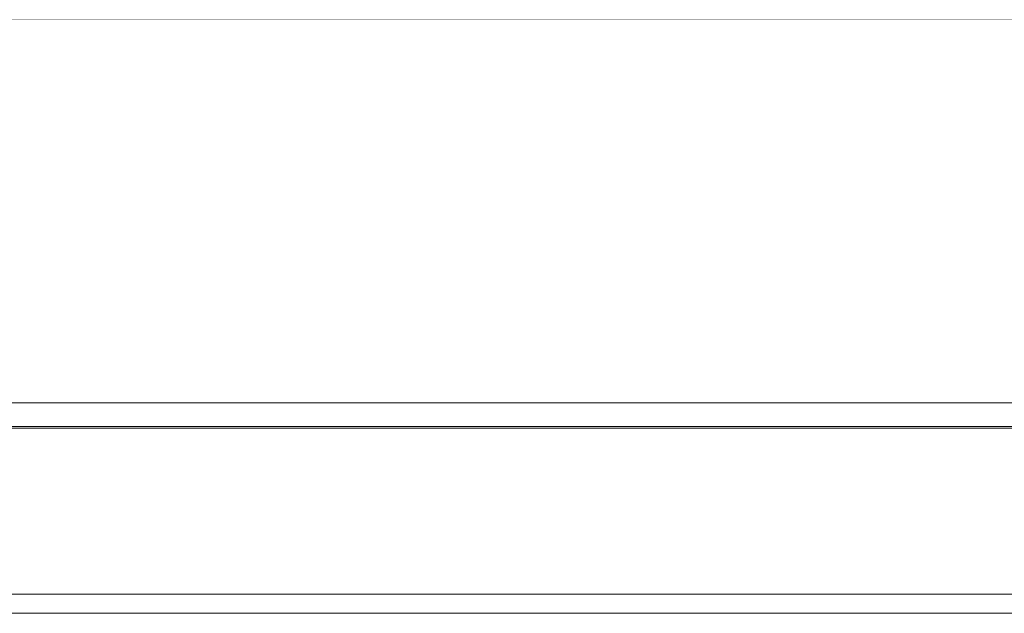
# Model space of a CAD drawing. Header units: millimetres. Extents: x -30280 to 107222, y -17460 to 4378.
# Tile 86 of 125: x 40554 to 42609, y -11400 to -10160. Entities that reach past the tile are written whole.
import ezdxf

# ---------------------------------------------------------------- set-up
doc = ezdxf.new("R2010")
doc.units = ezdxf.units.MM
doc.header["$MEASUREMENT"] = 0
doc.linetypes.add('Wipeout_Contour', pattern=[1000, 0, -1000])
for name, color, linetype in [('07_CR_Cel Ras pladur', 7, 'Continuous'), ('10_ESTR_Fotjats', 7, 'Continuous'), ('Nuevo_07_CR_Cel Ras armstrong', 7, 'Continuous'), ('Nuevo_08_E_Envans secs', 7, 'Continuous'), ('Nuevo_Ventanas Archicad', 7, 'Continuous')]:
    doc.layers.add(name, color=color, linetype=linetype)
doc.layers.add('07_CR_Cel Ras pladur_Pluma_Nº__102', color=7, linetype='Continuous', lineweight=5, true_color=0xcccccc)
for name, color, linetype, lineweight in [('10_ESTR_Fotjats_Pluma_Nº__1', 7, 'Continuous', 5), ('Nuevo_07_CR_Cel Ras armstrong_Pluma_Nº__1', 7, 'Continuous', 5), ('Nuevo_Ventanas Archicad_Pluma_Nº__1', 7, 'Continuous', 5), ('Nuevo_Ventanas Archicad_Pluma_Nº__47', 7, 'Continuous', 20)]:
    doc.layers.add(name, color=color, linetype=linetype, lineweight=lineweight)

# ---------------------------------------------------------------- blocks, each defined once
blk = doc.blocks.new('Elem Sección_101_1', base_point=(57674.8, -13460))
at = {"layer": '10_ESTR_Fotjats_Pluma_Nº__1', "color": 7, "linetype": 'Continuous', "lineweight": 5}
blk.add_line((65583.6, -10160), (32829.8, -10160), dxfattribs=at)
blk = doc.blocks.new('Elem Sección_112_1', base_point=(57674.8, -13460))
at = {"color": 254, "linetype": 'Wipeout_Contour', "lineweight": 0, "ltscale": 183431.37963}
blk.add_wipeout([(38901.2, -10160), (38901.2, -10960), (50306.9, -10960), (50306.9, -10160)], dxfattribs=at).dxf.layer = 'Nuevo_08_E_Envans secs'
at = {"color": 254, "linetype": 'Wipeout_Contour', "lineweight": 0, "ltscale": 360030.849684}
blk.add_wipeout([(38901.2, -13458), (39056.8, -13458), (39056.8, -11360), (44738.2, -11360), (44738.2, -13458), (50306.9, -13458), (50306.9, -11013), (38901.2, -11013)], dxfattribs=at).dxf.layer = 'Nuevo_08_E_Envans secs'
blk = doc.blocks.new('Elem Sección_114_1', base_point=(57674.8, -13460))
at = {"color": 254, "linetype": 'Wipeout_Contour', "lineweight": 0, "ltscale": 263713.389283}
blk.add_wipeout([(40156.8, -11360), (40156.8, -11400), (40196.8, -11400), (44698.2, -11400), (44738.2, -11400), (44738.2, -11360)], dxfattribs=at).dxf.layer = 'Nuevo_Ventanas Archicad'
at = {"layer": 'Nuevo_Ventanas Archicad_Pluma_Nº__1', "color": 7, "linetype": 'Continuous', "lineweight": 5}
blk.add_line((40196.8, -11400), (44698.2, -11400), dxfattribs=at)
at = {"layer": 'Nuevo_Ventanas Archicad_Pluma_Nº__47', "color": 7, "linetype": 'Continuous', "lineweight": 20}
blk.add_line((40156.8, -11360), (44738.2, -11360), dxfattribs=at)
blk = doc.blocks.new('Elem Sección_213_1', base_point=(57674.8, -13460))
at = {"color": 254, "linetype": 'Wipeout_Contour', "lineweight": 0, "ltscale": 211179.636495}
blk.add_wipeout([(37505.1, -11010), (37505.1, -11013), (65583.6, -11013), (65583.6, -11010)], dxfattribs=at).dxf.layer = '07_CR_Cel Ras pladur'
at = {"layer": '07_CR_Cel Ras pladur_Pluma_Nº__102', "color": 254, "linetype": 'Continuous', "lineweight": 5, "true_color": 0xcccccc}
blk.add_line((37505.1, -11013), (65583.6, -11013), dxfattribs=at)
blk = doc.blocks.new('Elem Sección_219_1', base_point=(57674.8, -13460))
at = {"layer": 'Nuevo_07_CR_Cel Ras armstrong_Pluma_Nº__1', "color": 7, "linetype": 'Continuous', "lineweight": 5}
for p, q in [((41105.1, -10960), (40505.1, -10960)), ((41105.1, -11010), (40505.1, -11010))]:
    blk.add_line(p, q, dxfattribs=at)
blk = doc.blocks.new('Elem Sección_220_1', base_point=(57674.8, -13460))
at = {"layer": 'Nuevo_07_CR_Cel Ras armstrong_Pluma_Nº__1', "color": 7, "linetype": 'Continuous', "lineweight": 5}
for p, q in [((41705.1, -10960), (41105.1, -10960)), ((41705.1, -11010), (41105.1, -11010))]:
    blk.add_line(p, q, dxfattribs=at)
blk = doc.blocks.new('Elem Sección_221_1', base_point=(57674.8, -13460))
at = {"layer": 'Nuevo_07_CR_Cel Ras armstrong_Pluma_Nº__1', "color": 7, "linetype": 'Continuous', "lineweight": 5}
for p, q in [((42305.1, -10960), (41705.1, -10960)), ((42305.1, -11010), (41705.1, -11010))]:
    blk.add_line(p, q, dxfattribs=at)
blk = doc.blocks.new('Elem Sección_222_1', base_point=(57674.8, -13460))
at = {"layer": 'Nuevo_07_CR_Cel Ras armstrong_Pluma_Nº__1', "color": 7, "linetype": 'Continuous', "lineweight": 5}
for p, q in [((42905.1, -10960), (42305.1, -10960)), ((42905.1, -11010), (42305.1, -11010))]:
    blk.add_line(p, q, dxfattribs=at)

msp = doc.modelspace()

# ---------------------------------------------------------------- block references
at = {"layer": '10_ESTR_Fotjats', "lineweight": 0}
msp.add_blockref('Elem Sección_101_1', (57674.8, -13460), dxfattribs=at)

# ---------------------------------------------------------------- next in the draw order: block references
at = {"layer": 'Nuevo_08_E_Envans secs', "lineweight": 0}
msp.add_blockref('Elem Sección_112_1', (57674.8, -13460), dxfattribs=at)

# ---------------------------------------------------------------- next in the draw order: block references
at = {"layer": '07_CR_Cel Ras pladur', "lineweight": 0}
msp.add_blockref('Elem Sección_213_1', (57674.8, -13460), dxfattribs=at)
at = {"layer": 'Nuevo_Ventanas Archicad', "lineweight": 0}
msp.add_blockref('Elem Sección_114_1', (57674.8, -13460), dxfattribs=at)

# ---------------------------------------------------------------- next in the draw order: block references
at = {"layer": 'Nuevo_07_CR_Cel Ras armstrong', "lineweight": 0}
for name in ['Elem Sección_219_1', 'Elem Sección_220_1', 'Elem Sección_221_1', 'Elem Sección_222_1']:
    msp.add_blockref(name, (57674.8, -13460), dxfattribs=at)

doc.saveas('drawing.dxf')
